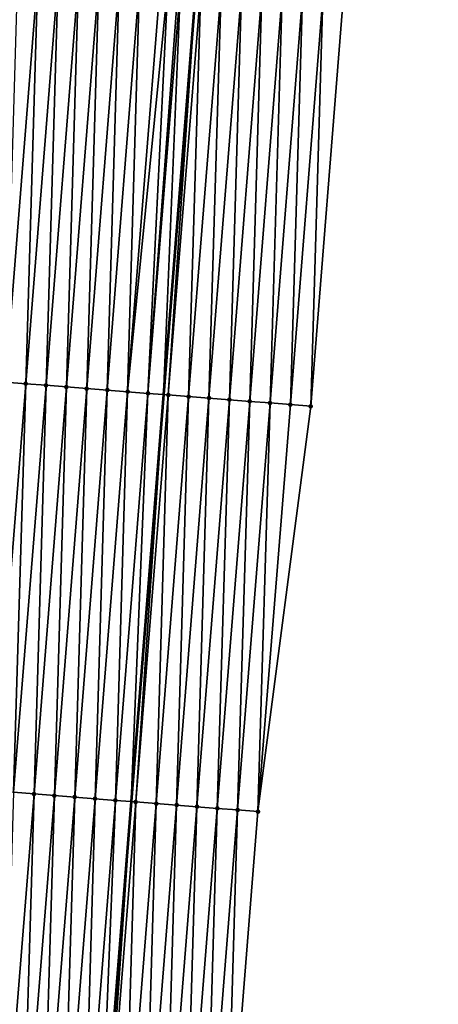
# Model space of a CAD drawing. Header units: feet. Extents: x 2017424 to 2024169, y 808042 to 818730.
# Tile 95 of 256: x 2023664 to 2023685, y 811069 to 811117. Entities that reach past the tile are written whole.
import ezdxf

# ---------------------------------------------------------------- set-up
doc = ezdxf.new("R2010")
doc.units = ezdxf.units.FT
doc.header["$MEASUREMENT"] = 0
for name, color, linetype, lineweight in [('EP_Travel Lane', 172, 'Continuous', 53), ('NB-Road Shots', 141, 'Continuous', 100), ('NB-Road X-Section', 40, 'Continuous', 13)]:
    doc.layers.add(name, color=color, linetype=linetype, lineweight=lineweight)
doc.layers.add('I-77-MM15-17_NB-Surface-BORDER', color=7, linetype='Continuous')
doc.layers.add('I-77-MM15-17_NB-Surface-TIN', color=7, linetype='Continuous')

msp = doc.modelspace()

# ---------------------------------------------------------------- linework, layer by layer
at = {"layer": 'EP_Travel Lane'}
msp.add_polyline3d([(2023676.622145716, 811164.6670383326, 315.9534173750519), (2023676.152133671, 811158.7593665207, 315.7515557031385), (2023674.568770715, 811138.857772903, 314.9866455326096), (2023672.983612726, 811118.9336171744, 314.2685462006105), (2023671.398176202, 811099.0059604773, 313.6508439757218), (2023669.813001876, 811079.0815994, 312.9386392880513), (2023668.227726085, 811059.155962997, 312.2630088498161)], dxfattribs=at)
at = {"layer": 'I-77-MM15-17_NB-Surface-BORDER', "color": 3, "linetype": 'Continuous', "lineweight": -3}
msp.add_polyline3d([(2023683.881199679, 811338.6080861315, 322.1031658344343), (2023681.277368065, 811318.7625601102, 321.4864727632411), (2023681.664101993, 811298.6792748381, 320.7703291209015), (2023681.054059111, 811278.6762143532, 320.0590351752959), (2023679.447229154, 811258.7532514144, 319.3562902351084), (2023677.840455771, 811238.8309899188, 318.6331158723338), (2023676.233641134, 811218.9082169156, 317.9248384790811), (2023674.6267319, 811198.9842710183, 317.2507258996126), (2023673.01984732, 811179.060630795, 316.5677092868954), (2023684.848114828, 811164.0090190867, 315.7964762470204), (2023684.371696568, 811158.1019451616, 315.5922642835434), (2023682.780231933, 811138.2074850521, 314.8583945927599), (2023680.194599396, 811118.362462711, 314.1586814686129), (2023678.605710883, 811098.436801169, 313.4919704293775), (2023676.020053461, 811078.5914667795, 312.8012137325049), (2023674.431214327, 811058.666424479, 312.1167525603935)], dxfattribs=at)
at = {"layer": 'I-77-MM15-17_NB-Surface-TIN', "color": 128, "linetype": 'Continuous', "lineweight": -3}
for points in [[(2023663.652276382, 811099.6178702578, 313.8148240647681), (2023665.241208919, 811119.5440838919, 314.4657030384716), (2023664.244323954, 811119.6229556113, 314.4833902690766)], [(2023663.652276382, 811099.6178702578, 313.8148240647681), (2023664.649155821, 811099.5389292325, 313.7991242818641), (2023665.241208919, 811119.5440838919, 314.4657030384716)], [(2023664.649155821, 811099.5389292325, 313.7991242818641), (2023666.238095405, 811119.4652312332, 314.4474692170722), (2023665.241208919, 811119.5440838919, 314.4657030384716)], [(2023664.649155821, 811099.5389292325, 313.7991242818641), (2023665.646040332, 811099.4600518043, 313.781600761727), (2023666.238095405, 811119.4652312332, 314.4474692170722)], [(2023665.646040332, 811099.4600518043, 313.781600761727), (2023667.234987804, 811119.3864527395, 314.4271086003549), (2023666.238095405, 811119.4652312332, 314.4474692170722)], [(2023665.646040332, 811099.4600518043, 313.781600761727), (2023666.642933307, 811099.3812805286, 313.7610331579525), (2023667.234987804, 811119.3864527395, 314.4271086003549)], [(2023666.642933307, 811099.3812805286, 313.7610331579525), (2023668.231888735, 811119.3077812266, 314.4036801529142), (2023667.234987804, 811119.3864527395, 314.4271086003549)], [(2023666.642933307, 811099.3812805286, 313.7610331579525), (2023667.63983246, 811099.3025867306, 313.7382437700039), (2023668.231888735, 811119.3077812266, 314.4036801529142)], [(2023667.63983246, 811099.3025867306, 313.7382437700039), (2023669.228795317, 811119.2291806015, 314.3782188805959), (2023668.231888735, 811119.3077812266, 314.4036801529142)], [(2023667.63983246, 811099.3025867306, 313.7382437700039), (2023668.636734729, 811099.223932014, 313.7143336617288), (2023669.228795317, 811119.2291806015, 314.3782188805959)], [(2023668.636734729, 811099.223932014, 313.7143336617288), (2023670.225711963, 811119.1507061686, 314.3491388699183), (2023669.228795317, 811119.2291806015, 314.3782188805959)], [(2023668.636734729, 811099.223932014, 313.7143336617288), (2023669.633635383, 811099.1452570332, 313.691004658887), (2023670.225711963, 811119.1507061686, 314.3491388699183)], [(2023669.633635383, 811099.1452570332, 313.691004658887), (2023671.222629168, 811119.0722387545, 314.3198575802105), (2023670.225711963, 811119.1507061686, 314.3491388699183)], [(2023669.633635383, 811099.1452570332, 313.691004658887), (2023671.612734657, 811119.0415412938, 314.3081781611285), (2023671.222629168, 811119.0722387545, 314.3198575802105)], [(2023669.633635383, 811099.1452570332, 313.691004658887), (2023670.630535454, 811099.0665747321, 313.6678855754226), (2023671.612734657, 811119.0415412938, 314.3081781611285)], [(2023670.630535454, 811099.0665747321, 313.6678855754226), (2023672.109105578, 811119.0024857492, 314.2932044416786), (2023671.612734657, 811119.0415412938, 314.3081781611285)], [(2023670.630535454, 811099.0665747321, 313.6678855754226), (2023672.219548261, 811118.9937950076, 314.2898975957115), (2023672.109105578, 811119.0024857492, 314.2932044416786)], [(2023670.630535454, 811099.0665747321, 313.6678855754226), (2023671.398176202, 811099.0059604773, 313.6508439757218), (2023672.219548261, 811118.9937950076, 314.2898975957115)], [(2023672.219548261, 811118.9937950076, 314.2898975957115), (2023671.398176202, 811099.0059604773, 313.6508439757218), (2023672.983612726, 811118.9336171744, 314.2685462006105)], [(2023671.627432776, 811098.9878579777, 313.6457544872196), (2023672.983612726, 811118.9336171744, 314.2685462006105), (2023671.398176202, 811099.0059604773, 313.6508439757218)], [(2023671.627432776, 811098.9878579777, 313.6457544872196), (2023673.216461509, 811118.9152779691, 314.2620393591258), (2023672.983612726, 811118.9336171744, 314.2685462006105)], [(2023671.627432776, 811098.9878579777, 313.6457544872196), (2023672.624335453, 811098.9092083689, 313.6216979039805), (2023673.216461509, 811118.9152779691, 314.2620393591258)], [(2023672.624335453, 811098.9092083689, 313.6216979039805), (2023674.213372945, 811118.8367382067, 314.2348327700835), (2023673.216461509, 811118.9152779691, 314.2620393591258)], [(2023672.624335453, 811098.9092083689, 313.6216979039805), (2023673.621232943, 811098.8304937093, 313.5995067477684), (2023674.213372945, 811118.8367382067, 314.2348327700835)], [(2023673.621232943, 811098.8304937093, 313.5995067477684), (2023675.210256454, 811118.7578482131, 314.2176695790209), (2023674.213372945, 811118.8367382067, 314.2348327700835)], [(2023673.621232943, 811098.8304937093, 313.5995067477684), (2023674.61813041, 811098.7517787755, 313.5773234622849), (2023675.210256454, 811118.7578482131, 314.2176695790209)], [(2023674.61813041, 811098.7517787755, 313.5773234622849), (2023676.207113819, 811118.6786303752, 314.2099078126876), (2023675.210256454, 811118.7578482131, 314.2176695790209)], [(2023674.61813041, 811098.7517787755, 313.5773234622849), (2023675.615032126, 811098.6731171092, 313.5536126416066), (2023676.207113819, 811118.6786303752, 314.2099078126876)], [(2023675.615032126, 811098.6731171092, 313.5536126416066), (2023677.20398963, 811118.5996438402, 314.1955130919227), (2023676.207113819, 811118.6786303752, 314.2099078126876)], [(2023675.615032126, 811098.6731171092, 313.5536126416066), (2023676.611933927, 811098.5944565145, 313.5298710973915), (2023677.20398963, 811118.5996438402, 314.1955130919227)], [(2023676.611933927, 811098.5944565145, 313.5298710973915), (2023678.20086496, 811118.5206512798, 314.1812911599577), (2023677.20398963, 811118.5996438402, 314.1955130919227)], [(2023676.611933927, 811098.5944565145, 313.5298710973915), (2023677.608825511, 811098.5156677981, 313.509803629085), (2023678.20086496, 811118.5206512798, 314.1812911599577)], [(2023677.608825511, 811098.5156677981, 313.509803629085), (2023679.197734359, 811118.4415843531, 314.1692017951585), (2023678.20086496, 811118.5206512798, 314.1812911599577)], [(2023677.608825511, 811098.5156677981, 313.509803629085), (2023678.605710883, 811098.436801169, 313.4919704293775), (2023679.197734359, 811118.4415843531, 314.1692017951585)], [(2023678.605710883, 811098.436801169, 313.4919704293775), (2023680.194599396, 811118.362462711, 314.1586814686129), (2023679.197734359, 811118.4415843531, 314.1692017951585)], [(2023663.060383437, 811079.614724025, 313.090652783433), (2023664.649155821, 811099.5389292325, 313.7991242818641), (2023663.652276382, 811099.6178702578, 313.8148240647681)], [(2023663.060383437, 811079.614724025, 313.090652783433), (2023664.057276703, 811079.5359563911, 313.0699808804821), (2023664.649155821, 811099.5389292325, 313.7991242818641)], [(2023664.057276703, 811079.5359563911, 313.0699808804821), (2023665.646040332, 811099.4600518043, 313.781600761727), (2023664.649155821, 811099.5389292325, 313.7991242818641)], [(2023664.057276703, 811079.5359563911, 313.0699808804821), (2023665.054172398, 811079.4572192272, 313.0484352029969), (2023665.646040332, 811099.4600518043, 313.781600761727)], [(2023665.054172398, 811079.4572192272, 313.0484352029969), (2023666.642933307, 811099.3812805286, 313.7610331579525), (2023665.646040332, 811099.4600518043, 313.781600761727)], [(2023665.054172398, 811079.4572192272, 313.0484352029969), (2023666.051068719, 811079.3784899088, 313.026664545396), (2023666.642933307, 811099.3812805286, 313.7610331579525)], [(2023666.051068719, 811079.3784899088, 313.026664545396), (2023667.63983246, 811099.3025867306, 313.7382437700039), (2023666.642933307, 811099.3812805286, 313.7610331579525)], [(2023666.051068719, 811079.3784899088, 313.026664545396), (2023667.047962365, 811079.2997270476, 313.005855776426), (2023667.63983246, 811099.3025867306, 313.7382437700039)], [(2023667.047962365, 811079.2997270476, 313.005855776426), (2023668.636734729, 811099.223932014, 313.7143336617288), (2023667.63983246, 811099.3025867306, 313.7382437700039)], [(2023667.047962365, 811079.2997270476, 313.005855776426), (2023668.044857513, 811079.2209830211, 312.9845068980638), (2023668.636734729, 811099.223932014, 313.7143336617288)], [(2023668.044857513, 811079.2209830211, 312.9845068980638), (2023669.633635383, 811099.1452570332, 313.691004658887), (2023668.636734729, 811099.223932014, 313.7143336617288)], [(2023668.044857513, 811079.2209830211, 312.9845068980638), (2023669.041763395, 811079.1423736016, 312.9592979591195), (2023669.633635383, 811099.1452570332, 313.691004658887)], [(2023669.041763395, 811079.1423736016, 312.9592979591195), (2023670.630535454, 811099.0665747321, 313.6678855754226), (2023669.633635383, 811099.1452570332, 313.691004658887)], [(2023669.041763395, 811079.1423736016, 312.9592979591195), (2023669.813001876, 811079.0815994, 312.9386392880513), (2023670.630535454, 811099.0665747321, 313.6678855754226)], [(2023670.630535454, 811099.0665747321, 313.6678855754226), (2023669.813001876, 811079.0815994, 312.9386392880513), (2023671.398176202, 811099.0059604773, 313.6508439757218)], [(2023670.038673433, 811079.063816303, 312.9325943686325), (2023671.398176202, 811099.0059604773, 313.6508439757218), (2023669.813001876, 811079.0815994, 312.9386392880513)], [(2023670.038673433, 811079.063816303, 312.9325943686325), (2023671.627432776, 811098.9878579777, 313.6457544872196), (2023671.398176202, 811099.0059604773, 313.6508439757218)], [(2023670.038673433, 811079.063816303, 312.9325943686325), (2023671.035579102, 811078.9852042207, 312.9074617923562), (2023671.627432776, 811098.9878579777, 313.6457544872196)], [(2023671.035579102, 811078.9852042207, 312.9074617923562), (2023672.624335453, 811098.9092083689, 313.6216979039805), (2023671.627432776, 811098.9878579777, 313.6457544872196)], [(2023671.035579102, 811078.9852042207, 312.9074617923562), (2023672.032474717, 811078.9064660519, 312.8859449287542), (2023672.624335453, 811098.9092083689, 313.6216979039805)], [(2023672.032474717, 811078.9064660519, 312.8859449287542), (2023673.621232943, 811098.8304937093, 313.5995067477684), (2023672.624335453, 811098.9092083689, 313.6216979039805)], [(2023672.032474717, 811078.9064660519, 312.8859449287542), (2023673.029375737, 811078.8277956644, 312.8624843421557), (2023673.621232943, 811098.8304937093, 313.5995067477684)], [(2023673.029375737, 811078.8277956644, 312.8624843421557), (2023674.61813041, 811098.7517787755, 313.5773234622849), (2023673.621232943, 811098.8304937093, 313.5995067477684)], [(2023673.029375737, 811078.8277956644, 312.8624843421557), (2023674.026275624, 811078.7491110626, 312.8394313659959), (2023674.61813041, 811098.7517787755, 313.5773234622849)], [(2023674.026275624, 811078.7491110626, 312.8394313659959), (2023675.615032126, 811098.6731171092, 313.5536126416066), (2023674.61813041, 811098.7517787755, 313.5773234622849)], [(2023674.026275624, 811078.7491110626, 312.8394313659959), (2023675.023167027, 811078.6703200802, 312.8194290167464), (2023675.615032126, 811098.6731171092, 313.5536126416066)], [(2023675.023167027, 811078.6703200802, 312.8194290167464), (2023676.611933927, 811098.5944565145, 313.5298710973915), (2023675.615032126, 811098.6731171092, 313.5536126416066)], [(2023675.023167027, 811078.6703200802, 312.8194290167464), (2023676.020053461, 811078.5914667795, 312.8012137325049), (2023676.611933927, 811098.5944565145, 313.5298710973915)], [(2023676.020053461, 811078.5914667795, 312.8012137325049), (2023677.608825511, 811098.5156677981, 313.509803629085), (2023676.611933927, 811098.5944565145, 313.5298710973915)], [(2023676.020053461, 811078.5914667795, 312.8012137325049), (2023678.605710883, 811098.436801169, 313.4919704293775), (2023677.608825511, 811098.5156677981, 313.509803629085)], [(2023663.465267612, 811059.5313536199, 312.3875807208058), (2023665.054172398, 811079.4572192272, 313.0484352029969), (2023664.057276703, 811079.5359563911, 313.0699808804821)], [(2023663.465267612, 811059.5313536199, 312.3875807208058), (2023664.462169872, 811059.4526987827, 312.363674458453), (2023665.054172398, 811079.4572192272, 313.0484352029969)], [(2023664.462169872, 811059.4526987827, 312.363674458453), (2023666.051068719, 811079.3784899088, 313.026664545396), (2023665.054172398, 811079.4572192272, 313.0484352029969)], [(2023664.462169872, 811059.4526987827, 312.363674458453), (2023665.459077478, 811059.3741109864, 312.3378457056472), (2023666.051068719, 811079.3784899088, 313.026664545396)], [(2023665.459077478, 811059.3741109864, 312.3378457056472), (2023667.047962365, 811079.2997270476, 313.005855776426), (2023666.051068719, 811079.3784899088, 313.026664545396)], [(2023665.459077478, 811059.3741109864, 312.3378457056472), (2023666.455988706, 811059.2955686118, 312.3107144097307), (2023667.047962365, 811079.2997270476, 313.005855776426)], [(2023666.455988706, 811059.2955686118, 312.3107144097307), (2023668.044857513, 811079.2209830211, 312.9845068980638), (2023667.047962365, 811079.2997270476, 313.005855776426)], [(2023666.455988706, 811059.2955686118, 312.3107144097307), (2023667.452899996, 811059.2170270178, 312.283560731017), (2023668.044857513, 811079.2209830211, 312.9845068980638)], [(2023667.452899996, 811059.2170270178, 312.283560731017), (2023669.041763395, 811079.1423736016, 312.9592979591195), (2023668.044857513, 811079.2209830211, 312.9845068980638)], [(2023667.452899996, 811059.2170270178, 312.283560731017), (2023668.227726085, 811059.155962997, 312.2630088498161), (2023669.041763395, 811079.1423736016, 312.9592979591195)], [(2023669.041763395, 811079.1423736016, 312.9592979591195), (2023668.227726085, 811059.155962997, 312.2630088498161), (2023669.813001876, 811079.0815994, 312.9386392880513)], [(2023668.449809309, 811059.138460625, 312.2571182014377), (2023669.813001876, 811079.0815994, 312.9386392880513), (2023668.227726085, 811059.155962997, 312.2630088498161)], [(2023668.449809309, 811059.138460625, 312.2571182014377), (2023670.038673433, 811079.063816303, 312.9325943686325), (2023669.813001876, 811079.0815994, 312.9386392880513)], [(2023668.449809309, 811059.138460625, 312.2571182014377), (2023669.446718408, 811059.0598915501, 312.2307525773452), (2023670.038673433, 811079.063816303, 312.9325943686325)], [(2023669.446718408, 811059.0598915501, 312.2307525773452), (2023671.035579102, 811078.9852042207, 312.9074617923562), (2023670.038673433, 811079.063816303, 312.9325943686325)], [(2023669.446718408, 811059.0598915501, 312.2307525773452), (2023670.443623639, 811058.981273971, 312.2057778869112), (2023671.035579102, 811078.9852042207, 312.9074617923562)], [(2023670.443623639, 811058.981273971, 312.2057778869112), (2023672.032474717, 811078.9064660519, 312.8859449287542), (2023671.035579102, 811078.9852042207, 312.9074617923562)], [(2023670.443623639, 811058.981273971, 312.2057778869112), (2023671.440526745, 811058.9026297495, 312.1815672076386), (2023672.032474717, 811078.9064660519, 312.8859449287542)], [(2023671.440526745, 811058.9026297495, 312.1815672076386), (2023673.029375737, 811078.8277956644, 312.8624843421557), (2023672.032474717, 811078.9064660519, 312.8859449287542)], [(2023671.440526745, 811058.9026297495, 312.1815672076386), (2023672.437427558, 811058.8239567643, 312.1581813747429), (2023673.029375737, 811078.8277956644, 312.8624843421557)], [(2023672.437427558, 811058.8239567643, 312.1581813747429), (2023674.026275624, 811078.7491110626, 312.8394313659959), (2023673.029375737, 811078.8277956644, 312.8624843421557)], [(2023672.437427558, 811058.8239567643, 312.1581813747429), (2023673.434322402, 811058.7452089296, 312.1369419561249), (2023674.026275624, 811078.7491110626, 312.8394313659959)], [(2023673.434322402, 811058.7452089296, 312.1369419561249), (2023675.023167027, 811078.6703200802, 312.8194290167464), (2023674.026275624, 811078.7491110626, 312.8394313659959)], [(2023673.434322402, 811058.7452089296, 312.1369419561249), (2023674.431214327, 811058.666424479, 312.1167525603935), (2023675.023167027, 811078.6703200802, 312.8194290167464)], [(2023674.431214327, 811058.666424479, 312.1167525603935), (2023676.020053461, 811078.5914667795, 312.8012137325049), (2023675.023167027, 811078.6703200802, 312.8194290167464)]]:
    msp.add_3dface(points, dxfattribs=at)
at = {"layer": 'NB-Road Shots', "lineweight": 100}
for p in [(2023664.649155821, 811099.5389292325, 313.7991242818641), (2023665.646040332, 811099.4600518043, 313.781600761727), (2023666.642933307, 811099.3812805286, 313.7610331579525), (2023667.63983246, 811099.3025867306, 313.7382437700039), (2023668.636734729, 811099.223932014, 313.7143336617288), (2023669.633635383, 811099.1452570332, 313.691004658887), (2023670.630535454, 811099.0665747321, 313.6678855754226), (2023671.627432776, 811098.9878579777, 313.6457544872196), (2023672.624335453, 811098.9092083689, 313.6216979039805), (2023673.621232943, 811098.8304937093, 313.5995067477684), (2023674.61813041, 811098.7517787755, 313.5773234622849), (2023675.615032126, 811098.6731171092, 313.5536126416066), (2023676.611933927, 811098.5944565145, 313.5298710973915), (2023677.608825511, 811098.5156677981, 313.509803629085), (2023678.605710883, 811098.436801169, 313.4919704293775), (2023665.054172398, 811079.4572192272, 313.0484352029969), (2023666.051068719, 811079.3784899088, 313.026664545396), (2023667.047962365, 811079.2997270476, 313.005855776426), (2023668.044857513, 811079.2209830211, 312.9845068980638), (2023669.041763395, 811079.1423736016, 312.9592979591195), (2023670.038673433, 811079.063816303, 312.9325943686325), (2023671.035579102, 811078.9852042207, 312.9074617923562), (2023672.032474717, 811078.9064660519, 312.8859449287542), (2023673.029375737, 811078.8277956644, 312.8624843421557), (2023674.026275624, 811078.7491110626, 312.8394313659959), (2023675.023167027, 811078.6703200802, 312.8194290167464), (2023676.020053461, 811078.5914667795, 312.8012137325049)]:
    msp.add_point(p, dxfattribs=at)
at = {"layer": 'NB-Road X-Section', "extrusion": (0.07943991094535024, 0.9962263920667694, 0.03496106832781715), "elevation": 968809.4775393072, "flags": 128}
msp.add_lwpolyline([(-1952802.245331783, -33577.64922715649), (-1952801.245331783, -33577.63138304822), (-1952800.245331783, -33577.61130330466), (-1952799.245331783, -33577.58754723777), (-1952798.245331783, -33577.56382191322), (-1952797.245331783, -33577.54162505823), (-1952796.245331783, -33577.51942032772), (-1952795.245331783, -33577.49534902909), (-1952794.245331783, -33577.47320440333), (-1952793.245331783, -33577.45007117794), (-1952792.245331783, -33577.42672790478), (-1952791.245331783, -33577.40280317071), (-1952790.245331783, -33577.37999984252), (-1952789.245331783, -33577.35941965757), (-1952788.245331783, -33577.3418854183), (-1952787.245331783, -33577.32617603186), (-1952786.245331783, -33577.30916460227), (-1952785.245331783, -33577.29041377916), (-1952784.245331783, -33577.26875950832), (-1952783.306849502, -33577.25743499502), (-1952783.245331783, -33577.25709790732), (-1952782.245331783, -33577.25014106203), (-1952781.245331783, -33577.23585838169), (-1952780.245331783, -33577.21908357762), (-1952779.245331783, -33577.19735033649), (-1952779.134087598, -33577.19437870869), (-1952778.245331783, -33577.168736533), (-1952777.245331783, -33577.1386701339), (-1952776.245331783, -33577.11395206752), (-1952775.245331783, -33577.09530930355), (-1952774.245331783, -33577.07718541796), (-1952773.245331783, -33577.0558346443), (-1952772.245331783, -33577.0307517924), (-1952771.245331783, -33577.00366038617), (-1952770.245331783, -33576.98005052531), (-1952769.245331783, -33576.95893864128), (-1952768.245331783, -33576.93844439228), (-1952767.245331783, -33576.92173079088), (-1952766.245331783, -33576.90020978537), (-1952765.245331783, -33576.87567869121), (-1952764.245331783, -33576.85242712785), (-1952763.245331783, -33576.83416600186), (-1952762.245331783, -33576.81921908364), (-1952761.245331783, -33576.80239083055), (-1952760.245331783, -33576.78176849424), (-1952759.245331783, -33576.76046517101), (-1952759.00446855, -33576.75630870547), (-1952758.552087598, -33576.752187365), (-1952758.552087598, -33576.752187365), (-1952758.245331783, -33576.75422285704), (-1952757.245331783, -33576.78011302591), (-1952756.245331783, -33576.80898718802), (-1952755.245331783, -33576.83444015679), (-1952754.245331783, -33576.86460100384), (-1952754.14951617, -33576.86773491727)], dxfattribs=at)
at = {"layer": 'NB-Road X-Section', "extrusion": (0.07943990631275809, 0.9962263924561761, 0.03496106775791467), "elevation": 968789.4684802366, "flags": 128}
msp.add_lwpolyline([(-1952801.249841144, -33577.63988727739), (-1952800.249841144, -33577.62166085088), (-1952799.249841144, -33577.60164626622), (-1952798.249841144, -33577.57857918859), (-1952797.249841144, -33577.55510425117), (-1952796.249841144, -33577.53357422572), (-1952795.249841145, -33577.50842627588), (-1952794.249841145, -33577.48170635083), (-1952793.249841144, -33577.4564819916), (-1952792.249841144, -33577.43512005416), (-1952791.249841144, -33577.41429855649), (-1952790.249841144, -33577.39251458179), (-1952789.249841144, -33577.37095572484), (-1952788.249841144, -33577.35027117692), (-1952787.249841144, -33577.32770151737), (-1952786.249841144, -33577.30427606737), (-1952785.249841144, -33577.27904480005), (-1952784.249841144, -33577.25349902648), (-1952783.249841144, -33577.23014763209), (-1952782.249841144, -33577.20989277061), (-1952781.249841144, -33577.19305205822), (-1952780.249841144, -33577.17714655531), (-1952779.249841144, -33577.15871819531), (-1952778.249841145, -33577.13513744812), (-1952777.249841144, -33577.10827916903), (-1952776.249841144, -33577.08487325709), (-1952775.249841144, -33577.06839985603), (-1952774.249841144, -33577.05075545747), (-1952773.249841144, -33577.03006295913), (-1952772.249841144, -33577.00702302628), (-1952771.249841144, -33576.98532931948), (-1952770.249841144, -33576.96584884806), (-1952769.249841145, -33576.94460376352), (-1952768.249841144, -33576.92285490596), (-1952767.249841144, -33576.90330470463), (-1952766.249841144, -33576.88122139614), (-1952765.249841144, -33576.85891842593), (-1952764.249841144, -33576.84093754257), (-1952763.249841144, -33576.82547342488), (-1952762.249841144, -33576.80858801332), (-1952761.249841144, -33576.78816535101), (-1952760.249841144, -33576.76798038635), (-1952759.935757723, -33576.76257701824), (-1952759.249841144, -33576.75267490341), (-1952758.846614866, -33576.74913038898), (-1952758.479472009, -33576.74777094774), (-1952758.249841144, -33576.74878321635), (-1952757.249841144, -33576.76743854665), (-1952756.249841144, -33576.79897468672), (-1952755.249841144, -33576.83171798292), (-1952754.249841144, -33576.86933616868), (-1952753.995567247, -33576.87735314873)], dxfattribs=at)

doc.saveas('drawing.dxf')
